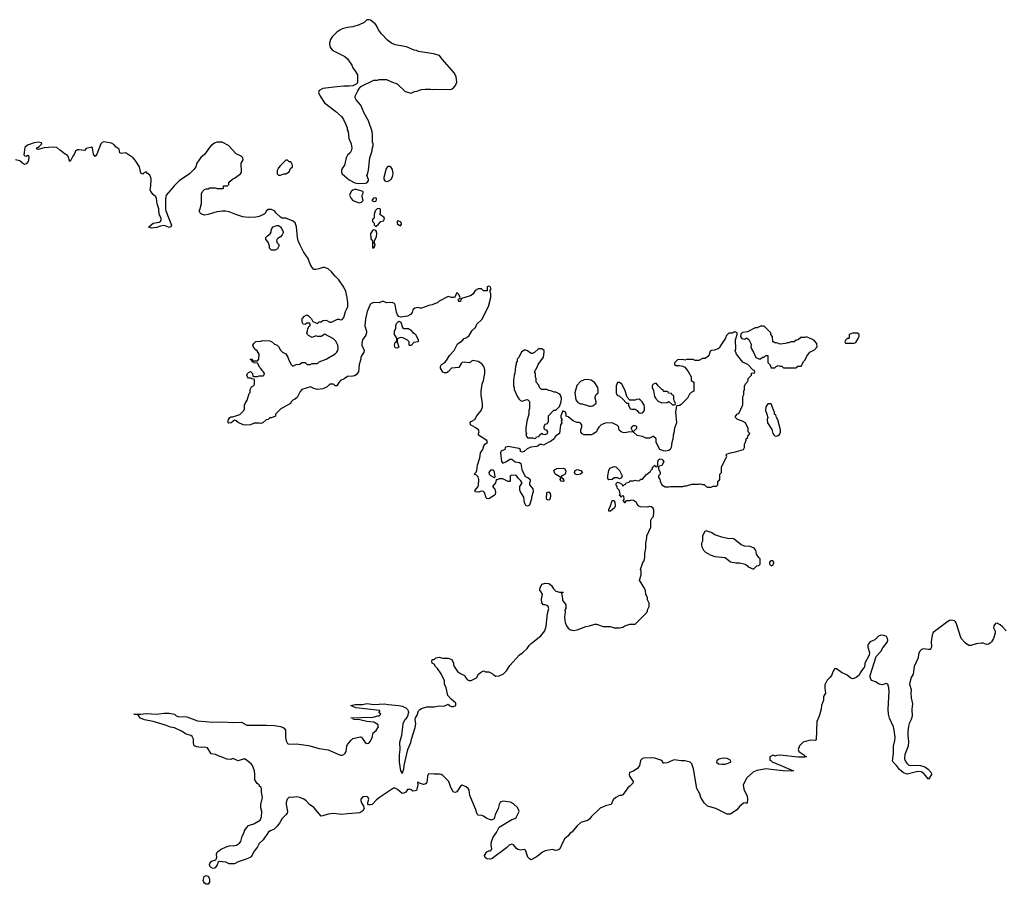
# Model space of a CAD drawing. Header units: inches. Extents: x 2354866 to 2448306, y 705012 to 877032.
# Tile 17 of 36: x 2371457 to 2382610, y 795925 to 805716. Entities that reach past the tile are written whole.
import ezdxf

# ---------------------------------------------------------------- set-up
doc = ezdxf.new("R2010")
doc.units = ezdxf.units.IN
doc.header["$MEASUREMENT"] = 0
for name, color, linetype in [('C3779', 7, 'Continuous'), ('C3789', 7, 'Continuous'), ('C3870', 7, 'Continuous'), ('C3880', 7, 'Continuous')]:
    doc.layers.add(name, color=color, linetype=linetype)

msp = doc.modelspace()

# ---------------------------------------------------------------- linework, layer by layer
at = {"layer": 'C3779', "color": 6, "elevation": 100}
for points in [[(2380000, 797223), (2379910, 797234), (2379810, 797214), (2379770, 797199), (2379695, 797130), (2379653, 797050), (2379661, 797001), (2379696, 796924), (2379701, 796890), (2379698, 796850), (2379690, 796842), (2379670, 796849), (2379657, 796843), (2379610, 796805), (2379582, 796770), (2379510, 796721), (2379490, 796718), (2379470, 796721), (2379343, 796783), (2379249, 796810), (2379210, 796849), (2379172, 796910), (2379160, 796950), (2379129, 797010), (2379091, 797231), (2379070, 797289), (2379050, 797310), (2378990, 797325), (2378950, 797323), (2378870, 797333), (2378850, 797329), (2378790, 797301), (2378756, 797296), (2378750, 797298), (2378729, 797329), (2378650, 797354), (2378610, 797357), (2378527, 797353), (2378510, 797349), (2378491, 797329), (2378478, 797270), (2378459, 797241), (2378410, 797205), (2378366, 797190), (2378361, 797170), (2378366, 797150), (2378405, 797090), (2378401, 797070), (2378370, 797035), (2378344, 797016), (2378290, 796938), (2378274, 796930), (2378250, 796929), (2378211, 796910), (2378180, 796880), (2378156, 796830), (2378104, 796816), (2378034, 796786), (2377931, 796690), (2377910, 796661), (2377890, 796649), (2377815, 796625), (2377770, 796589), (2377710, 796517), (2377694, 796506), (2377666, 796470), (2377630, 796441), (2377593, 796370), (2377588, 796350), (2377570, 796323), (2377550, 796312), (2377530, 796309), (2377490, 796319), (2377410, 796305), (2377378, 796290), (2377319, 796241), (2377250, 796204), (2377230, 796214), (2377212, 796232), (2377188, 796310), (2377170, 796319), (2377130, 796313), (2377100, 796320), (2377084, 796330), (2377052, 796372), (2377030, 796378), (2377003, 796370), (2376970, 796340), (2376810, 796217), (2376790, 796209), (2376750, 796214), (2376728, 796230), (2376722, 796250), (2376750, 796292), (2376770, 796305), (2376790, 796304), (2376797, 796310), (2376805, 796330), (2376798, 796370), (2376801, 796410), (2376821, 796459), (2376859, 796510), (2376889, 796571), (2377030, 796658), (2377066, 796670), (2377080, 796680), (2377115, 796750), (2377098, 796790), (2377050, 796835), (2377016, 796856), (2376930, 796865), (2376910, 796859), (2376899, 796850), (2376888, 796830), (2376877, 796783), (2376841, 796710), (2376830, 796668), (2376810, 796655), (2376790, 796655), (2376750, 796669), (2376710, 796697), (2376690, 796705), (2376650, 796709), (2376639, 796719), (2376621, 796781), (2376554, 796930), (2376547, 796990), (2376536, 797010), (2376516, 797030), (2376470, 797049), (2376450, 797035), (2376407, 796973), (2376390, 796965), (2376370, 796969), (2376342, 797022), (2376319, 797090), (2376250, 797157), (2376230, 797170), (2376213, 797173), (2376150, 797171), (2376090, 797176), (2376083, 797170), (2376077, 797150), (2376074, 797106), (2376065, 797070), (2376050, 797061), (2376030, 797057), (2375976, 797076), (2375970, 797086), (2375964, 797076), (2375967, 797050), (2375957, 797003), (2375950, 796988), (2375937, 796983), (2375910, 796978), (2375890, 796994), (2375870, 797002), (2375860, 797000), (2375850, 796998), (2375830, 796968), (2375810, 796958), (2375790, 796955), (2375738, 796998), (2375710, 797013), (2375690, 797012), (2375531, 796910), (2375497, 796883), (2375451, 796830), (2375430, 796824), (2375410, 796824), (2375402, 796830), (2375399, 796850), (2375412, 796890), (2375405, 796910), (2375397, 796917), (2375381, 796921), (2375345, 796915), (2375322, 796890), (2375322, 796870), (2375329, 796849), (2375352, 796810), (2375357, 796783), (2375344, 796756), (2375310, 796736), (2375270, 796730), (2375170, 796725), (2375106, 796714), (2375010, 796727), (2374950, 796721), (2374890, 796699), (2374870, 796698), (2374790, 796795), (2374738, 796830), (2374702, 796870), (2374675, 796890), (2374630, 796909), (2374590, 796917), (2374550, 796909), (2374510, 796911), (2374486, 796890), (2374476, 796850), (2374476, 796830), (2374489, 796750), (2374487, 796730), (2374472, 796710), (2374430, 796670), (2374401, 796619), (2374375, 796585), (2374334, 796546), (2374294, 796530), (2374270, 796510), (2374213, 796430), (2374170, 796389), (2374151, 796350), (2374104, 796290), (2374090, 796254), (2374080, 796240), (2374066, 796230), (2374010, 796206), (2373930, 796178), (2373890, 796158), (2373830, 796158), (2373790, 796175), (2373716, 796184), (2373704, 796176), (2373694, 796146), (2373670, 796110), (2373650, 796105), (2373630, 796112), (2373610, 796130), (2373607, 796150), (2373610, 796161), (2373630, 796186), (2373677, 796203), (2373684, 796210), (2373689, 796230), (2373685, 796270), (2373692, 796290), (2373730, 796319), (2373797, 796350), (2373830, 796359), (2373890, 796363), (2373913, 796370), (2373946, 796390), (2373962, 796410), (2373976, 796470), (2374001, 796510), (2374004, 796530), (2374014, 796550), (2374030, 796570), (2374050, 796590), (2374070, 796600), (2374110, 796610), (2374179, 796650), (2374197, 796690), (2374199, 796750), (2374189, 796790), (2374189, 796830), (2374209, 796910), (2374194, 796970), (2374195, 797010), (2374190, 797026), (2374175, 797035), (2374168, 797050), (2374146, 797066), (2374119, 797110), (2374121, 797170), (2374116, 797210), (2374092, 797270), (2374077, 797290), (2374010, 797341), (2373990, 797342), (2373930, 797322), (2373870, 797349), (2373850, 797339), (2373804, 797344), (2373770, 797359), (2373715, 797375), (2373676, 797396), (2373624, 797404), (2373586, 797470), (2373550, 797477), (2373510, 797476), (2373462, 797482), (2373433, 797493), (2373426, 797526), (2373424, 797570), (2373410, 797599), (2373394, 797610), (2373344, 797624), (2373290, 797660), (2373210, 797697), (2373165, 797705), (2373110, 797729), (2372970, 797769), (2372869, 797789), (2372827, 797807), (2372806, 797830), (2372802, 797842), (2372748, 797850), (2372830, 797850), (2372890, 797860), (2373010, 797850), (2373090, 797862), (2373150, 797862), (2373211, 797850), (2373230, 797833), (2373250, 797825), (2373350, 797822), (2373470, 797776), (2373643, 797763), (2373755, 797765), (2373870, 797757), (2373970, 797760), (2374030, 797729), (2374250, 797729), (2374343, 797723), (2374410, 797714), (2374441, 797701), (2374453, 797693), (2374467, 797670), (2374469, 797591), (2374476, 797550), (2374490, 797520), (2374510, 797511), (2374594, 797514), (2374730, 797498), (2374850, 797464), (2374950, 797449), (2375070, 797396), (2375090, 797389), (2375110, 797389), (2375130, 797396), (2375144, 797410), (2375154, 797430), (2375163, 797490), (2375171, 797509), (2375210, 797558), (2375230, 797576), (2375316, 797595), (2375330, 797590), (2375370, 797530), (2375390, 797518), (2375410, 797524), (2375430, 797545), (2375450, 797586), (2375460, 797640), (2375493, 797667), (2375520, 797710), (2375515, 797735), (2375470, 797762), (2375390, 797769), (2375310, 797787), (2375238, 797790), (2375230, 797806), (2375206, 797810), (2375330, 797813), (2375370, 797819), (2375445, 797815), (2375513, 797833), (2375527, 797833), (2375546, 797850), (2375526, 797870), (2375536, 797884), (2375538, 797890), (2375532, 797892), (2375270, 797924), (2375246, 797930), (2375208, 797950), (2375258, 797962), (2375339, 797961), (2375390, 797972), (2375470, 797962), (2375590, 797967), (2375630, 797960), (2375751, 797950), (2375790, 797941), (2375830, 797922), (2375850, 797905), (2375858, 797890), (2375860, 797870), (2375850, 797830), (2375830, 797799), (2375815, 797785), (2375796, 797744), (2375783, 797610), (2375759, 797530), (2375762, 797450), (2375755, 797390), (2375756, 797310), (2375770, 797211), (2375790, 797181), (2375810, 797230), (2375812, 797270), (2375854, 797450), (2375887, 797530), (2375895, 797570), (2375938, 797702), (2375944, 797744), (2375936, 797790), (2375939, 797810), (2375959, 797841), (2375974, 797890), (2375990, 797906), (2376010, 797917), (2376070, 797933), (2376150, 797934), (2376210, 797947), (2376256, 797944), (2376282, 797950), (2376310, 797965), (2376321, 797950), (2376350, 797939), (2376370, 797938), (2376399, 797950), (2376396, 797976), (2376343, 798023), (2376305, 798065), (2376289, 798149), (2376269, 798190), (2376269, 798230), (2376230, 798308), (2376188, 798370), (2376168, 798390), (2376150, 798418), (2376129, 798429), (2376124, 798450), (2376130, 798471), (2376150, 798472), (2376170, 798491), (2376210, 798498), (2376250, 798485), (2376310, 798485), (2376351, 798471), (2376371, 798431), (2376371, 798410), (2376378, 798390), (2376415, 798335), (2376450, 798311), (2376494, 798290), (2376510, 798262), (2376530, 798242), (2376550, 798232), (2376570, 798232), (2376630, 798262), (2376654, 798306), (2376675, 798325), (2376710, 798342), (2376733, 798333), (2376770, 798332), (2376810, 798312), (2376820, 798300), (2376850, 798282), (2376890, 798285), (2376938, 798310), (2376970, 798342), (2377010, 798402), (2377118, 798522), (2377158, 798550), (2377205, 798595), (2377229, 798630), (2377250, 798651), (2377360, 798740), (2377404, 798796), (2377421, 798850), (2377437, 798990), (2377449, 799050), (2377442, 799070), (2377430, 799082), (2377410, 799089), (2377389, 799089), (2377373, 799113), (2377367, 799153), (2377378, 799210), (2377360, 799240), (2377348, 799250), (2377348, 799270), (2377364, 799310), (2377377, 799323), (2377410, 799335), (2377451, 799331), (2377482, 799310), (2377502, 799270), (2377530, 799245), (2377570, 799232), (2377610, 799234), (2377614, 799230), (2377598, 799222), (2377594, 799210), (2377602, 799190), (2377605, 799145), (2377610, 799134), (2377630, 799114), (2377642, 799090), (2377642, 799050), (2377632, 799030), (2377636, 799010), (2377627, 798950), (2377635, 798890), (2377650, 798851), (2377670, 798826), (2377690, 798811), (2377710, 798803), (2377730, 798799), (2377770, 798807), (2377870, 798846), (2377910, 798851), (2377970, 798871), (2377990, 798871), (2378066, 798846), (2378145, 798845), (2378190, 798831), (2378250, 798831), (2378290, 798838), (2378310, 798851), (2378369, 798871), (2378430, 798872), (2378526, 798970), (2378540, 798980), (2378567, 799013), (2378568, 799032), (2378586, 799070), (2378586, 799110), (2378568, 799148), (2378568, 799170), (2378548, 799210), (2378547, 799247), (2378538, 799270), (2378478, 799370), (2378495, 799430), (2378495, 799470), (2378489, 799491), (2378515, 799570), (2378529, 799590), (2378539, 799630), (2378539, 799670), (2378549, 799730), (2378549, 799790), (2378562, 799850), (2378562, 799870), (2378608, 799970), (2378608, 800000)], [(2380000, 799572), (2379990, 799588), (2379970, 799590), (2379958, 799582), (2379950, 799570), (2379951, 799550), (2379970, 799533), (2379990, 799540), (2380000, 799567)], [(2380000, 797382), (2379990, 797386), (2379954, 797370), (2379954, 797330), (2379967, 797327), (2379985, 797310), (2380000, 797304)]]:
    msp.add_lwpolyline(points, dxfattribs=at)
for points in [[(2379234, 799926), (2379218, 799922), (2379192, 799870), (2379192, 799810), (2379182, 799790), (2379182, 799770), (2379185, 799745), (2379202, 799710), (2379225, 799685), (2379277, 799657), (2379330, 799638), (2379450, 799625), (2379510, 799578), (2379570, 799567), (2379610, 799566), (2379674, 799550), (2379697, 799537), (2379710, 799522), (2379770, 799494), (2379806, 799530), (2379830, 799534), (2379846, 799550), (2379846, 799610), (2379830, 799626), (2379805, 799665), (2379794, 799710), (2379775, 799730), (2379730, 799749), (2379670, 799756), (2379629, 799769), (2379550, 799835), (2379530, 799842), (2379490, 799839), (2379410, 799857), (2379330, 799884), (2379290, 799909)], [(2379428, 797352), (2379377, 797343), (2379355, 797325), (2379351, 797310), (2379372, 797290), (2379410, 797285), (2379450, 797287), (2379513, 797310), (2379509, 797330), (2379470, 797348)], [(2373590, 795925), (2373570, 795926), (2373550, 795939), (2373541, 795950), (2373535, 795970), (2373547, 796013), (2373570, 796025), (2373594, 796014), (2373605, 795985), (2373607, 795950)]]:
    msp.add_lwpolyline(points, close=True, dxfattribs=at)
at = {"layer": 'C3789', "color": 6, "elevation": 100}
for points in [[(2380000, 799567), (2380001, 799570), (2380000, 799572)], [(2382630, 798797), (2382590, 798842), (2382564, 798864), (2382530, 798881), (2382510, 798878), (2382490, 798853), (2382489, 798829), (2382506, 798790), (2382508, 798770), (2382488, 798710), (2382464, 798670), (2382450, 798656), (2382430, 798644), (2382410, 798642), (2382370, 798655), (2382350, 798655), (2382293, 798647), (2382230, 798629), (2382210, 798629), (2382170, 798655), (2382123, 798710), (2382066, 798886), (2382058, 798898), (2382047, 798907), (2382010, 798917), (2381990, 798913), (2381970, 798903), (2381804, 798776), (2381793, 798747), (2381782, 798670), (2381787, 798613), (2381778, 798590), (2381770, 798585), (2381750, 798585), (2381690, 798593), (2381670, 798582), (2381654, 798566), (2381639, 798530), (2381634, 798490), (2381589, 798390), (2381577, 798303), (2381554, 798266), (2381540, 798210), (2381538, 798190), (2381556, 798130), (2381552, 798090), (2381555, 798035), (2381570, 797970), (2381564, 797910), (2381565, 797830), (2381554, 797790), (2381533, 797747), (2381524, 797716), (2381516, 797650), (2381516, 797610), (2381524, 797544), (2381521, 797490), (2381485, 797395), (2381478, 797350), (2381483, 797330), (2381501, 797301), (2381530, 797276), (2381550, 797270), (2381630, 797275), (2381661, 797270), (2381710, 797254), (2381748, 797230), (2381783, 797190), (2381787, 797170), (2381750, 797114), (2381719, 797159), (2381699, 797179), (2381670, 797198), (2381630, 797203), (2381510, 797174), (2381470, 797186), (2381425, 797225), (2381390, 797269), (2381350, 797310), (2381344, 797324), (2381356, 797410), (2381356, 797490), (2381370, 797555), (2381373, 797590), (2381363, 797670), (2381354, 797710), (2381308, 797808), (2381297, 797850), (2381293, 797910), (2381305, 798110), (2381301, 798150), (2381291, 798190), (2381270, 798199), (2381230, 798184), (2381192, 798192), (2381150, 798217), (2381110, 798234), (2381097, 798250), (2381089, 798270), (2381089, 798291), (2381157, 798503), (2381210, 798561), (2381236, 798604), (2381289, 798670), (2381292, 798690), (2381289, 798709), (2381275, 798730), (2381250, 798743), (2381210, 798745), (2381186, 798734), (2381145, 798695), (2381092, 798670), (2381071, 798650), (2381065, 798630), (2381065, 798610), (2381082, 798550), (2381080, 798520), (2381032, 798430), (2381031, 798409), (2381022, 798378), (2381010, 798368), (2380979, 798321), (2380966, 798294), (2380934, 798266), (2380906, 798254), (2380890, 798253), (2380870, 798261), (2380832, 798292), (2380765, 798325), (2380710, 798364), (2380690, 798368), (2380670, 798338), (2380651, 798289), (2380638, 798270), (2380602, 798238), (2380577, 798183), (2380576, 798150), (2380585, 798090), (2380562, 798050), (2380561, 798010), (2380539, 797950), (2380535, 797910), (2380513, 797830), (2380488, 797770), (2380479, 797561), (2380470, 797555), (2380410, 797559), (2380330, 797535), (2380290, 797495), (2380275, 797450), (2380281, 797430), (2380341, 797390), (2380356, 797375), (2380371, 797369), (2380350, 797363), (2380270, 797364), (2380073, 797387), (2380035, 797385), (2380010, 797378), (2380000, 797382)], [(2380000, 797304), (2380222, 797210), (2380196, 797205), (2380106, 797210), (2380000, 797223)]]:
    msp.add_lwpolyline(points, dxfattribs=at)
at = {"layer": 'C3870', "color": 6, "elevation": 100}
for points in [[(2375410, 805716), (2375390, 805713), (2375357, 805683), (2375302, 805658), (2375230, 805634), (2375170, 805629), (2375110, 805614), (2375082, 805598), (2375050, 805574), (2374997, 805523), (2374977, 805490), (2374967, 805450), (2374971, 805410), (2374995, 805375), (2375019, 805359), (2375141, 805301), (2375171, 805271), (2375220, 805200), (2375232, 805170), (2375262, 805130), (2375282, 805090), (2375282, 805010), (2375274, 804990), (2375232, 804968), (2375190, 804962), (2375130, 804964), (2375050, 804957), (2374890, 804936), (2374850, 804915), (2374843, 804890), (2374859, 804850), (2374910, 804774), (2375038, 804678), (2375101, 804621), (2375125, 804585), (2375151, 804530), (2375165, 804490), (2375166, 804470), (2375176, 804450), (2375187, 804370), (2375211, 804310), (2375218, 804262), (2375212, 804230), (2375202, 804210), (2375170, 804182), (2375154, 804150), (2375137, 804070), (2375108, 804030), (2375101, 804010), (2375101, 803990), (2375108, 803970), (2375190, 803902), (2375254, 803870), (2375290, 803861), (2375370, 803863), (2375388, 803870), (2375408, 803890), (2375407, 803907), (2375388, 803950), (2375396, 803964), (2375408, 804012), (2375424, 804150), (2375449, 804230), (2375449, 804251), (2375462, 804290), (2375462, 804310), (2375455, 804330), (2375455, 804410), (2375449, 804450), (2375409, 804569), (2375358, 804658), (2375322, 804750), (2375268, 804810), (2375258, 804830), (2375258, 804850), (2375288, 804912), (2375298, 804930), (2375322, 804958), (2375470, 805031), (2375510, 805031), (2375530, 805038), (2375610, 805038), (2375670, 805011), (2375734, 804990), (2375822, 804902), (2375890, 804885), (2375930, 804902), (2375955, 804905), (2376010, 804925), (2376050, 804931), (2376109, 804931), (2376130, 804926), (2376170, 804931), (2376330, 804926), (2376350, 804931), (2376370, 804945), (2376395, 804970), (2376409, 805010), (2376401, 805070), (2376381, 805110), (2376242, 805270), (2376214, 805310), (2376146, 805330), (2375976, 805356), (2375950, 805368), (2375926, 805370), (2375838, 805410), (2375710, 805433), (2375670, 805449), (2375624, 805484), (2375555, 805555), (2375521, 805601), (2375499, 805650), (2375485, 805670), (2375430, 805709)], [(2374490, 804126), (2374470, 804126), (2374410, 804066), (2374390, 804038), (2374372, 804010), (2374374, 803970), (2374390, 803954), (2374410, 803954), (2374430, 803962), (2374450, 803972), (2374470, 803972), (2374510, 803994), (2374526, 804030), (2374546, 804050), (2374546, 804070), (2374530, 804106), (2374510, 804106)], [(2375650, 804055), (2375627, 804053), (2375608, 804032), (2375581, 803930), (2375582, 803910), (2375592, 803892), (2375610, 803885), (2375630, 803888), (2375658, 803902), (2375667, 803913), (2375681, 803939), (2375687, 803970), (2375678, 804018), (2375663, 804043)], [(2375270, 803794), (2375250, 803793), (2375230, 803784), (2375211, 803770), (2375192, 803730), (2375212, 803690), (2375232, 803670), (2375290, 803647), (2375310, 803644), (2375330, 803651), (2375349, 803670), (2375338, 803710), (2375338, 803730), (2375348, 803750), (2375346, 803770)], [(2375490, 803698), (2375466, 803694), (2375445, 803670), (2375470, 803656), (2375490, 803661), (2375498, 803678), (2375498, 803690)], [(2375530, 803579), (2375505, 803575), (2375485, 803550), (2375472, 803510), (2375474, 803470), (2375458, 803462), (2375454, 803450), (2375454, 803430), (2375471, 803411), (2375472, 803392), (2375490, 803374), (2375520, 803400), (2375546, 803430), (2375582, 803438), (2375587, 803453), (2375588, 803470), (2375580, 803480), (2375538, 803510), (2375544, 803530), (2375542, 803570)], [(2375742, 803438), (2375734, 803430), (2375734, 803410), (2375754, 803390), (2375770, 803382), (2375780, 803400), (2375778, 803418), (2375770, 803428)], [(2374310, 803108), (2374296, 803116), (2374288, 803128), (2374288, 803150), (2374275, 803190), (2374244, 803230), (2374244, 803250), (2374262, 803270), (2374295, 803290), (2374305, 803310), (2374306, 803330), (2374313, 803350), (2374329, 803370), (2374370, 803385), (2374390, 803385), (2374410, 803372), (2374420, 803360), (2374445, 803310), (2374430, 803278), (2374410, 803258), (2374380, 803240), (2374370, 803226), (2374365, 803210), (2374372, 803190), (2374391, 803171), (2374391, 803150), (2374378, 803122), (2374350, 803108)], [(2375470, 803338), (2375452, 803328), (2375432, 803290), (2375433, 803233), (2375454, 803210), (2375453, 803133), (2375470, 803131), (2375481, 803150), (2375484, 803170), (2375474, 803190), (2375475, 803210), (2375499, 803261), (2375504, 803290), (2375497, 803317), (2375490, 803328)], [(2375810, 802218), (2375860, 802220), (2375884, 802204), (2375910, 802172), (2375930, 802162), (2375942, 802150), (2375970, 802094), (2375972, 802070), (2375921, 802059), (2375890, 802026), (2375873, 802027), (2375868, 802032), (2375867, 802067), (2375848, 802088), (2375795, 802115), (2375770, 802118), (2375738, 802102), (2375733, 802087), (2375732, 802070), (2375750, 802008), (2375730, 801995), (2375710, 802002), (2375701, 802030), (2375710, 802062), (2375727, 802073), (2375728, 802092), (2375729, 802110), (2375704, 802150), (2375704, 802190), (2375717, 802223), (2375717, 802250), (2375725, 802275), (2375750, 802302), (2375774, 802290), (2375792, 802230)], [(2377370, 801988), (2377333, 801987), (2377290, 801948), (2377264, 801936), (2377250, 801935), (2377210, 801968), (2377190, 801975), (2377170, 801975), (2377142, 801950), (2377118, 801910), (2377111, 801890), (2377092, 801870), (2377091, 801850), (2377082, 801830), (2377082, 801810), (2377072, 801788), (2377065, 801715), (2377058, 801690), (2377051, 801630), (2377051, 801570), (2377058, 801550), (2377058, 801530), (2377091, 801451), (2377110, 801422), (2377130, 801402), (2377150, 801398), (2377190, 801412), (2377210, 801414), (2377232, 801392), (2377232, 801312), (2377225, 801290), (2377225, 801250), (2377201, 801170), (2377191, 801090), (2377191, 801050), (2377198, 801030), (2377192, 801010), (2377210, 800982), (2377270, 800982), (2377290, 800974), (2377302, 800978), (2377310, 800994), (2377342, 800998), (2377346, 801010), (2377370, 801034), (2377384, 801024), (2377410, 801018), (2377434, 801030), (2377438, 801050), (2377430, 801066), (2377406, 801070), (2377398, 801090), (2377398, 801110), (2377410, 801134), (2377435, 801145), (2377446, 801170), (2377446, 801230), (2377507, 801293), (2377530, 801294), (2377570, 801334), (2377589, 801390), (2377594, 801430), (2377583, 801463), (2377575, 801475), (2377530, 801498), (2377510, 801498), (2377475, 801515), (2377450, 801518), (2377430, 801528), (2377368, 801528), (2377346, 801550), (2377336, 801576), (2377308, 801610), (2377306, 801650), (2377298, 801670), (2377298, 801710), (2377288, 801730), (2377318, 801782), (2377329, 801811), (2377390, 801894), (2377399, 801950), (2377398, 801970)], [(2377890, 801642), (2377850, 801639), (2377810, 801618), (2377767, 801573), (2377746, 801490), (2377756, 801410), (2377781, 801381), (2377810, 801365), (2377830, 801365), (2377910, 801338), (2377930, 801338), (2377950, 801345), (2377987, 801373), (2377988, 801390), (2377975, 801430), (2377976, 801444), (2377988, 801470), (2378008, 801490), (2378009, 801530), (2378004, 801550), (2377970, 801602), (2377930, 801634)], [(2378250, 801606), (2378230, 801606), (2378214, 801570), (2378212, 801490), (2378225, 801465), (2378251, 801451), (2378284, 801424), (2378330, 801374), (2378353, 801373), (2378354, 801350), (2378374, 801310), (2378390, 801305), (2378430, 801305), (2378450, 801292), (2378470, 801265), (2378490, 801261), (2378510, 801266), (2378533, 801290), (2378534, 801330), (2378529, 801350), (2378508, 801390), (2378490, 801408), (2378470, 801418), (2378444, 801416), (2378427, 801407), (2378367, 801407), (2378340, 801440), (2378310, 801526), (2378278, 801590)], [(2378670, 801598), (2378650, 801598), (2378630, 801586), (2378622, 801570), (2378622, 801550), (2378637, 801517), (2378646, 801450), (2378658, 801430), (2378690, 801398), (2378730, 801378), (2378790, 801382), (2378812, 801392), (2378850, 801354), (2378870, 801354), (2378882, 801358), (2378886, 801370), (2378876, 801396), (2378866, 801410), (2378866, 801450), (2378862, 801462), (2378848, 801468), (2378842, 801482), (2378808, 801488), (2378802, 801502), (2378790, 801506), (2378750, 801506), (2378746, 801526), (2378729, 801529), (2378689, 801569)], [(2378430, 801118), (2378410, 801118), (2378394, 801110), (2378385, 801095), (2378385, 801085), (2378398, 801058), (2378410, 801054), (2378446, 801090), (2378446, 801110)], [(2377610, 800486), (2377589, 800490), (2377578, 800510), (2377586, 800530), (2377530, 800565), (2377518, 800578), (2377509, 800610), (2377517, 800623), (2377547, 800633), (2377616, 800636), (2377631, 800631), (2377642, 800602), (2377636, 800570), (2377610, 800554), (2377594, 800550), (2377594, 800530), (2377610, 800522), (2377618, 800510), (2377622, 800490)], [(2377770, 800563), (2377750, 800569), (2377743, 800590), (2377749, 800611), (2377770, 800623), (2377812, 800610), (2377834, 800590), (2377810, 800569)], [(2378250, 800518), (2378230, 800528), (2378190, 800528), (2378170, 800509), (2378130, 800506), (2378120, 800520), (2378118, 800550), (2378129, 800611), (2378142, 800638), (2378190, 800658), (2378211, 800651), (2378252, 800610), (2378282, 800550), (2378273, 800527), (2378260, 800520)], [(2376790, 800616), (2376772, 800590), (2376776, 800570), (2376790, 800553), (2376830, 800531), (2376842, 800538), (2376834, 800594), (2376827, 800607), (2376815, 800615)], [(2377450, 800275), (2377430, 800282), (2377424, 800296), (2377430, 800354), (2377436, 800364), (2377450, 800371), (2377465, 800350), (2377471, 800330), (2377465, 800290)], [(2378150, 800149), (2378129, 800149), (2378129, 800170), (2378149, 800210), (2378168, 800270), (2378190, 800272), (2378198, 800250), (2378201, 800210), (2378195, 800190)]]:
    msp.add_lwpolyline(points, close=True, dxfattribs=at)
for points in [[(2378608, 800000), (2378608, 800050), (2378618, 800070), (2378635, 800090), (2378642, 800138), (2378641, 800170), (2378629, 800189), (2378610, 800201), (2378590, 800202), (2378570, 800195), (2378490, 800198), (2378470, 800208), (2378450, 800228), (2378442, 800250), (2378410, 800273), (2378385, 800275), (2378367, 800267), (2378330, 800266), (2378318, 800262), (2378314, 800246), (2378310, 800246), (2378302, 800262), (2378288, 800270), (2378302, 800278), (2378306, 800290), (2378302, 800322), (2378290, 800326), (2378278, 800322), (2378270, 800306), (2378262, 800322), (2378246, 800330), (2378258, 800342), (2378255, 800365), (2378249, 800390), (2378230, 800409), (2378223, 800423), (2378213, 800450), (2378215, 800465), (2378230, 800478), (2378250, 800472), (2378277, 800457), (2378290, 800434), (2378307, 800453), (2378322, 800458), (2378327, 800473), (2378362, 800478), (2378370, 800494), (2378410, 800494), (2378430, 800502), (2378450, 800494), (2378482, 800498), (2378490, 800514), (2378510, 800514), (2378556, 800564), (2378590, 800594), (2378602, 800598), (2378606, 800610), (2378626, 800630), (2378626, 800650), (2378642, 800658), (2378647, 800673), (2378653, 800673), (2378658, 800658), (2378670, 800654), (2378682, 800658), (2378688, 800730), (2378710, 800742), (2378730, 800738), (2378742, 800730), (2378752, 800710), (2378730, 800666), (2378698, 800662), (2378694, 800650), (2378694, 800630), (2378712, 800590), (2378712, 800568), (2378694, 800550), (2378694, 800530), (2378710, 800514), (2378712, 800490), (2378732, 800450), (2378770, 800425), (2378810, 800425), (2378830, 800431), (2378970, 800431), (2378990, 800438), (2379010, 800438), (2379070, 800458), (2379150, 800458), (2379170, 800462), (2379193, 800453), (2379212, 800452), (2379234, 800430), (2379250, 800422), (2379290, 800422), (2379313, 800433), (2379350, 800434), (2379366, 800450), (2379366, 800490), (2379382, 800498), (2379386, 800510), (2379388, 800570), (2379406, 800590), (2379408, 800652), (2379466, 800770), (2379458, 800790), (2379470, 800798), (2379524, 800816), (2379550, 800819), (2379655, 800850), (2379668, 800870), (2379666, 800910), (2379676, 800924), (2379687, 800953), (2379688, 800972), (2379702, 800978), (2379707, 801013), (2379722, 801018), (2379726, 801030), (2379708, 801048), (2379707, 801087), (2379678, 801150), (2379646, 801170), (2379587, 801187), (2379566, 801210), (2379567, 801227), (2379587, 801253), (2379602, 801258), (2379647, 801353), (2379648, 801450), (2379658, 801470), (2379658, 801510), (2379666, 801530), (2379668, 801570), (2379683, 801597), (2379698, 801610), (2379707, 801633), (2379710, 801654), (2379746, 801690), (2379747, 801713), (2379782, 801718), (2379786, 801730), (2379782, 801742), (2379767, 801747), (2379706, 801810), (2379650, 801838), (2379575, 801930), (2379562, 801970), (2379568, 801990), (2379564, 802090), (2379586, 802150), (2379586, 802170), (2379570, 802178), (2379544, 802176), (2379530, 802168), (2379490, 802166), (2379462, 802138), (2379452, 802110), (2379398, 802030), (2379382, 801998), (2379370, 801989), (2379326, 801974), (2379294, 801970), (2379278, 801962), (2379262, 801910), (2379220, 801880), (2379190, 801878), (2379150, 801858), (2379110, 801858), (2379087, 801867), (2379070, 801868), (2379010, 801868), (2378990, 801862), (2378970, 801868), (2378910, 801866), (2378874, 801830), (2378874, 801810), (2378890, 801802), (2378930, 801802), (2378970, 801792), (2378990, 801782), (2379030, 801734), (2379062, 801670), (2379062, 801630), (2379094, 801610), (2379094, 801510), (2379065, 801495), (2379046, 801474), (2379022, 801430), (2378950, 801358), (2378930, 801348), (2378898, 801342), (2378886, 801270), (2378896, 801150), (2378875, 801090), (2378867, 801033), (2378859, 801010), (2378855, 800965), (2378845, 800930), (2378838, 800870), (2378825, 800850), (2378810, 800839), (2378790, 800833), (2378770, 800829), (2378750, 800833), (2378708, 800850), (2378666, 800930), (2378666, 800970), (2378636, 800996), (2378630, 800998), (2378590, 800978), (2378550, 800978), (2378510, 800998), (2378470, 801002), (2378450, 801009), (2378410, 801046), (2378370, 801048), (2378310, 801037), (2378290, 801041), (2378269, 801050), (2378249, 801069), (2378239, 801110), (2378230, 801122), (2378170, 801149), (2378090, 801148), (2378042, 801130), (2378018, 801102), (2377998, 801070), (2377991, 801049), (2377950, 801022), (2377930, 801015), (2377850, 801015), (2377830, 801028), (2377815, 801050), (2377815, 801070), (2377826, 801106), (2377826, 801130), (2377806, 801150), (2377795, 801155), (2377770, 801155), (2377730, 801168), (2377670, 801218), (2377647, 801227), (2377648, 801250), (2377638, 801270), (2377610, 801286), (2377585, 801230), (2377586, 801206), (2377602, 801190), (2377592, 801170), (2377598, 801150), (2377584, 801130), (2377571, 801029), (2377530, 801002), (2377518, 800990), (2377511, 800969), (2377470, 800939), (2377442, 800930), (2377390, 800898), (2377370, 800906), (2377350, 800906), (2377338, 800902), (2377334, 800890), (2377310, 800882), (2377245, 800875), (2377204, 800856), (2377170, 800826), (2377150, 800818), (2377130, 800826), (2377128, 800850), (2377110, 800862), (2376990, 800884), (2376964, 800876), (2376958, 800870), (2376951, 800849), (2376911, 800829), (2376902, 800810), (2376913, 800713), (2376930, 800694), (2376970, 800712), (2377010, 800738), (2377030, 800738), (2377070, 800711), (2377120, 800700), (2377132, 800690), (2377144, 800624), (2377178, 800550), (2377183, 800543), (2377212, 800530), (2377238, 800510), (2377241, 800490), (2377231, 800470), (2377232, 800450), (2377270, 800402), (2377275, 800370), (2377256, 800310), (2377255, 800290), (2377230, 800218), (2377210, 800209), (2377190, 800215), (2377181, 800230), (2377174, 800250), (2377169, 800310), (2377129, 800370), (2377122, 800390), (2377122, 800430), (2377148, 800470), (2377135, 800495), (2377103, 800523), (2377090, 800546), (2377076, 800556), (2377030, 800558), (2377014, 800550), (2377014, 800490), (2377010, 800488), (2376990, 800488), (2376930, 800518), (2376890, 800515), (2376866, 800506), (2376854, 800506), (2376846, 800470), (2376812, 800430), (2376838, 800398), (2376843, 800383), (2376846, 800366), (2376841, 800339), (2376833, 800327), (2376770, 800289), (2376750, 800293), (2376742, 800302), (2376721, 800361), (2376710, 800373), (2376690, 800376), (2376650, 800364), (2376618, 800370), (2376618, 800390), (2376649, 800430), (2376655, 800445), (2376659, 800510), (2376650, 800538), (2376630, 800558), (2376606, 800570), (2376628, 800592), (2376635, 800610), (2376644, 800670), (2376670, 800754), (2376677, 800810), (2376704, 800850), (2376713, 800890), (2376724, 800910), (2376755, 800930), (2376749, 800950), (2376655, 801010), (2376655, 801030), (2376662, 801050), (2376655, 801070), (2376618, 801098), (2376562, 801130), (2376559, 801150), (2376570, 801165), (2376614, 801190), (2376635, 801230), (2376684, 801290), (2376699, 801330), (2376701, 801370), (2376683, 801463), (2376683, 801510), (2376696, 801590), (2376709, 801630), (2376725, 801710), (2376724, 801750), (2376714, 801790), (2376690, 801819), (2376650, 801845), (2376590, 801855), (2376574, 801850), (2376564, 801836), (2376550, 801829), (2376490, 801838), (2376470, 801835), (2376456, 801824), (2376430, 801778), (2376350, 801769), (2376311, 801729), (2376290, 801717), (2376270, 801717), (2376250, 801724), (2376224, 801770), (2376224, 801790), (2376235, 801810), (2376270, 801831), (2376290, 801856), (2376325, 801915), (2376379, 801970), (2376416, 802044), (2376470, 802078), (2376493, 802107), (2376521, 802119), (2376550, 802138), (2376583, 802197), (2376619, 802230), (2376635, 802270), (2376690, 802322), (2376769, 802470), (2376794, 802570), (2376795, 802610), (2376786, 802630), (2376786, 802650), (2376798, 802670), (2376786, 802690), (2376770, 802698), (2376754, 802690), (2376753, 802647), (2376710, 802646), (2376687, 802667), (2376650, 802668), (2376618, 802650), (2376592, 802610), (2376570, 802594), (2376550, 802584), (2376462, 802558), (2376453, 802547), (2376450, 802526), (2376430, 802526), (2376428, 802530), (2376428, 802552), (2376442, 802558), (2376446, 802570), (2376430, 802606), (2376410, 802626), (2376385, 802575), (2376374, 802570), (2376349, 802569), (2376310, 802582), (2376210, 802528), (2376190, 802508), (2376173, 802507), (2376131, 802489), (2376090, 802479), (2376010, 802448), (2375990, 802448), (2375970, 802458), (2375934, 802450), (2375912, 802430), (2375901, 802399), (2375882, 802378), (2375850, 802359), (2375770, 802348), (2375750, 802355), (2375735, 802375), (2375724, 802404), (2375710, 802486), (2375702, 802502), (2375675, 802515), (2375610, 802509), (2375570, 802528), (2375530, 802509), (2375470, 802515), (2375437, 802503), (2375426, 802490), (2375394, 802410), (2375373, 802330), (2375366, 802250), (2375384, 802190), (2375384, 802170), (2375376, 802144), (2375341, 802090), (2375333, 802050), (2375334, 802030), (2375359, 801970), (2375356, 801950), (2375328, 801910), (2375321, 801890), (2375321, 801870), (2375304, 801810), (2375295, 801730), (2375270, 801695), (2375250, 801682), (2375230, 801678), (2375170, 801675), (2375131, 801649), (2375092, 801630), (2375071, 801609), (2375050, 801568), (2375030, 801568), (2375010, 801588), (2374970, 801589), (2374940, 801560), (2374890, 801535), (2374830, 801528), (2374790, 801539), (2374750, 801557), (2374652, 801530), (2374634, 801506), (2374601, 801439), (2374570, 801415), (2374550, 801409), (2374531, 801390), (2374525, 801370), (2374414, 801310), (2374354, 801250), (2374353, 801227), (2374311, 801209), (2374290, 801208), (2374270, 801188), (2374250, 801186), (2374210, 801149), (2374190, 801142), (2374168, 801148), (2374112, 801148), (2374071, 801129), (2374010, 801125), (2373989, 801129), (2373930, 801156), (2373910, 801173), (2373890, 801182), (2373852, 801150), (2373826, 801146), (2373818, 801150), (2373817, 801170), (2373823, 801190), (2373839, 801210), (2373850, 801219), (2373870, 801218), (2373950, 801244), (2373995, 801290), (2374002, 801310), (2374002, 801350), (2374009, 801371), (2374034, 801406), (2374058, 801482), (2374067, 801493), (2374068, 801530), (2374083, 801557), (2374108, 801572), (2374118, 801590), (2374116, 801636), (2374110, 801646), (2374088, 801648), (2374078, 801658), (2374050, 801658), (2374038, 801670), (2374029, 801690), (2374038, 801710), (2374050, 801722), (2374070, 801732), (2374094, 801710), (2374098, 801678), (2374110, 801674), (2374150, 801674), (2374170, 801682), (2374215, 801685), (2374227, 801693), (2374228, 801710), (2374218, 801730), (2374203, 801743), (2374190, 801766), (2374176, 801776), (2374150, 801826), (2374106, 801830), (2374102, 801842), (2374090, 801846), (2374082, 801862), (2374068, 801868), (2374070, 801872), (2374090, 801872), (2374098, 801858), (2374110, 801854), (2374150, 801854), (2374166, 801870), (2374168, 801930), (2374148, 801968), (2374130, 801978), (2374106, 802006), (2374099, 802030), (2374109, 802050), (2374130, 802071), (2374190, 802074), (2374210, 802082), (2374290, 802078), (2374310, 802071), (2374342, 802042), (2374374, 802030), (2374390, 802014), (2374412, 801972), (2374432, 801952), (2374471, 801931), (2374495, 801895), (2374502, 801870), (2374530, 801814), (2374550, 801794), (2374590, 801812), (2374630, 801814), (2374653, 801833), (2374690, 801834), (2374713, 801813), (2374747, 801813), (2374770, 801822), (2374830, 801822), (2374850, 801842), (2374930, 801871), (2375030, 801931), (2375049, 801950), (2375059, 801970), (2375065, 801995), (2375061, 802030), (2375037, 802077), (2375010, 802102), (2374915, 802155), (2374870, 802128), (2374832, 802128), (2374810, 802135), (2374770, 802118), (2374730, 802138), (2374718, 802150), (2374708, 802170), (2374718, 802190), (2374720, 802220), (2374736, 802244), (2374746, 802250), (2374746, 802270), (2374738, 802278), (2374710, 802278), (2374690, 802266), (2374667, 802267), (2374658, 802290), (2374658, 802330), (2374683, 802357), (2374710, 802372), (2374730, 802362), (2374762, 802330), (2374778, 802298), (2374830, 802274), (2374850, 802294), (2374870, 802294), (2374889, 802311), (2374930, 802312), (2374970, 802292), (2374990, 802292), (2375056, 802324), (2375070, 802325), (2375090, 802318), (2375110, 802321), (2375130, 802342), (2375147, 802410), (2375167, 802450), (2375172, 802470), (2375172, 802508), (2375167, 802570), (2375150, 802638), (2375130, 802689), (2375073, 802770), (2375030, 802810), (2374990, 802862), (2374950, 802893), (2374910, 802909), (2374890, 802909), (2374847, 802893), (2374810, 802886), (2374789, 802889), (2374770, 802909), (2374747, 802947), (2374725, 803010), (2374670, 803089), (2374629, 803170), (2374612, 803212), (2374605, 803250), (2374592, 803372), (2374576, 803416), (2374554, 803434), (2374470, 803468), (2374430, 803469), (2374410, 803478), (2374358, 803530), (2374348, 803548), (2374310, 803568), (2374270, 803566), (2374250, 803546), (2374237, 803523), (2374225, 803515), (2374170, 803488), (2374130, 803478), (2374050, 803475), (2373985, 803485), (2373906, 803510), (2373830, 803542), (2373789, 803549), (2373750, 803549), (2373690, 803539), (2373591, 803509), (2373550, 803504), (2373526, 803510), (2373503, 803523), (2373488, 803550), (2373496, 803564), (2373516, 803636), (2373516, 803744), (2373528, 803770), (2373550, 803794), (2373570, 803802), (2373590, 803802), (2373610, 803812), (2373670, 803812), (2373695, 803805), (2373756, 803804), (2373766, 803810), (2373767, 803833), (2373810, 803834), (2373826, 803850), (2373826, 803870), (2373836, 803884), (2373866, 803910), (2373890, 803922), (2373958, 803970), (2373968, 803990), (2373966, 804090), (2373988, 804130), (2373986, 804150), (2373966, 804170), (2373910, 804198), (2373822, 804290), (2373750, 804329), (2373690, 804329), (2373670, 804322), (2373630, 804295), (2373606, 804270), (2373551, 804190), (2373510, 804154), (2373491, 804130), (2373465, 804090), (2373452, 804050), (2373430, 804018), (2373382, 803970), (2373265, 803890), (2373205, 803835), (2373170, 803789), (2373116, 803730), (2373107, 803687), (2373107, 803570), (2373111, 803550), (2373125, 803525), (2373130, 803502), (2373175, 803390), (2373170, 803369), (2373150, 803361), (2373117, 803377), (2373090, 803384), (2373050, 803378), (2373010, 803363), (2372978, 803358), (2372950, 803356), (2372924, 803364), (2372921, 803370), (2372970, 803413), (2373038, 803422), (2373051, 803429), (2373061, 803450), (2373060, 803470), (2373038, 803510), (2373034, 803574), (2373013, 803630), (2373008, 803690), (2372998, 803710), (2372970, 803735), (2372942, 803770), (2372934, 803790), (2372944, 803830), (2372946, 803910), (2372942, 803930), (2372930, 803954), (2372900, 803980), (2372890, 803995), (2372860, 803980), (2372850, 803966), (2372830, 803978), (2372815, 804050), (2372766, 804126), (2372742, 804150), (2372664, 804204), (2372650, 804209), (2372610, 804199), (2372590, 804208), (2372589, 804229), (2372582, 804250), (2372550, 804273), (2372522, 804302), (2372496, 804316), (2372410, 804333), (2372390, 804325), (2372377, 804310), (2372330, 804195), (2372310, 804165), (2372293, 804193), (2372280, 804260), (2372274, 804274), (2372210, 804258), (2372190, 804235), (2372130, 804244), (2372110, 804242), (2372090, 804228), (2372075, 804190), (2372059, 804170), (2372030, 804109), (2372018, 804130), (2372015, 804150), (2371997, 804177), (2371960, 804200), (2371929, 804229), (2371910, 804238), (2371878, 804270), (2371832, 804272), (2371735, 804265), (2371665, 804245), (2371646, 804250), (2371658, 804270), (2371679, 804281), (2371706, 804310), (2371702, 804322), (2371670, 804328), (2371620, 804320), (2371544, 804296), (2371513, 804267), (2371505, 804185), (2371513, 804173), (2371530, 804172), (2371550, 804182), (2371557, 804177), (2371561, 804150), (2371551, 804110), (2371530, 804084), (2371510, 804078), (2371488, 804090), (2371458, 804118), (2371410, 804129)], [(2380000, 802063), (2379988, 802070), (2379986, 802130), (2379966, 802150), (2379966, 802170), (2379890, 802246), (2379850, 802246), (2379812, 802228), (2379790, 802228), (2379700, 802180), (2379646, 802174), (2379625, 802155), (2379622, 802130), (2379632, 802110), (2379650, 802101), (2379670, 802098), (2379690, 802112), (2379715, 802095), (2379738, 802050), (2379741, 802030), (2379738, 802010), (2379745, 801990), (2379771, 801950), (2379794, 801890), (2379830, 801874), (2379850, 801874), (2379870, 801894), (2379890, 801894), (2379910, 801914), (2379933, 801913), (2379933, 801833), (2379954, 801810), (2379970, 801774), (2380000, 801774)], [(2380000, 801286), (2379970, 801366), (2379930, 801366), (2379908, 801332), (2379905, 801290), (2379922, 801250), (2379931, 801210), (2379925, 801190), (2379926, 801150), (2379976, 801075), (2379988, 801030), (2380000, 801015)]]:
    msp.add_lwpolyline(points, dxfattribs=at)
at = {"layer": 'C3880', "color": 6, "elevation": 100}
for points in [[(2380000, 801774), (2380010, 801774), (2380026, 801790), (2380050, 801802), (2380070, 801794), (2380090, 801794), (2380110, 801774), (2380250, 801774), (2380262, 801778), (2380270, 801794), (2380310, 801794), (2380338, 801850), (2380354, 801866), (2380375, 801905), (2380409, 801950), (2380462, 801978), (2380489, 802010), (2380486, 802050), (2380460, 802080), (2380436, 802096), (2380370, 802126), (2380350, 802118), (2380304, 802116), (2380274, 802090), (2380253, 802087), (2380230, 802069), (2380193, 802067), (2380170, 802058), (2380150, 802058), (2380131, 802049), (2380070, 802042), (2380030, 802058), (2380010, 802058), (2380000, 802063)], [(2380000, 801015), (2380004, 801010), (2380010, 801004), (2380030, 800999), (2380050, 801006), (2380063, 801017), (2380076, 801044), (2380077, 801070), (2380045, 801185), (2380028, 801210), (2380022, 801242), (2380006, 801250), (2380006, 801270), (2380000, 801286)]]:
    msp.add_lwpolyline(points, dxfattribs=at)
msp.add_lwpolyline([(2380947, 802167), (2380890, 802166), (2380854, 802150), (2380854, 802110), (2380850, 802106), (2380830, 802106), (2380810, 802086), (2380802, 802070), (2380813, 802053), (2380910, 802052), (2380930, 802062), (2380956, 802104), (2380966, 802130), (2380966, 802150)], close=True, dxfattribs=at)

doc.saveas('drawing.dxf')
